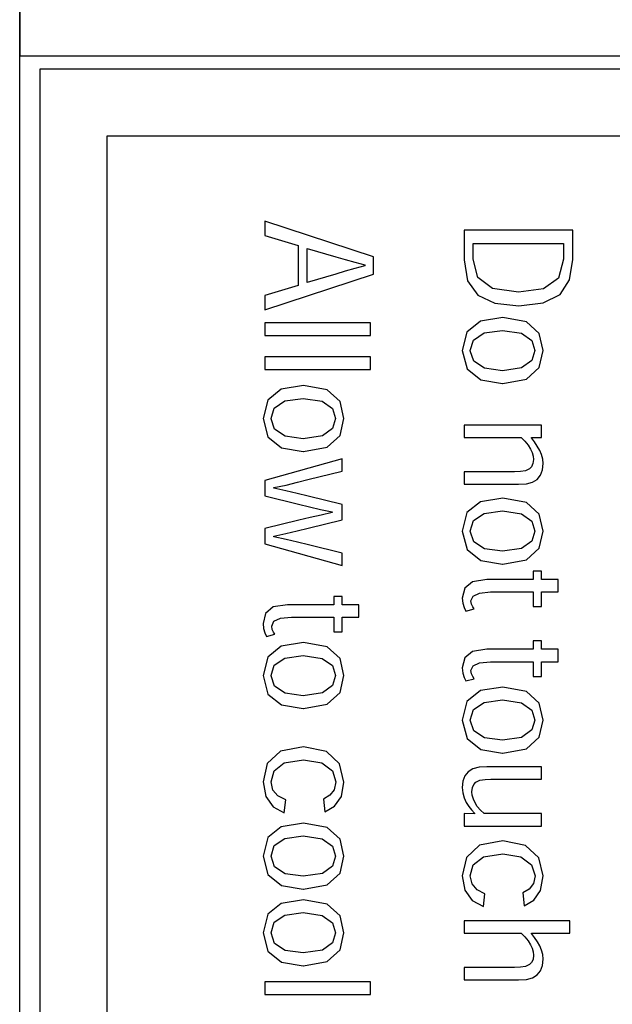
# Model space of a CAD drawing. Extents: x -840 to -217, y -121 to 557.
# Tile 62 of 145: x -437 to -428, y 209 to 224. Entities that reach past the tile are written whole.
import ezdxf

# ---------------------------------------------------------------- set-up
doc = ezdxf.new("R2010")
doc.units = 0
doc.header["$LTSCALE"] = 23.1
doc.layers.add('R912005577_AM_0', color=7, linetype='CONTINUOUS')

msp = doc.modelspace()

# ---------------------------------------------------------------- linework, layer by layer
at = {"layer": 'R912005577_AM_0', "color": 7}
for p, q in [((-437.083, 127.384), (-437.083, 333.384)), ((-437.083, 284.629), (-437.083, 223.384)), ((-437.083, 223.384), (-418.083, 223.384)), ((-436.779, 223.184), (-436.779, 176.686)), ((-417.787, 223.184), (-436.779, 223.184)), ((-435.779, 222.184), (-435.779, 177.686)), ((-423.589, 222.184), (-435.779, 222.184)), ((-433.415, 220.915), (-433.415, 220.7)), ((-431.789, 220.381), (-433.415, 220.915)), ((-430.434, 220.777), (-430.434, 220.336)), ((-428.808, 220.777), (-430.434, 220.777)), ((-428.808, 220.341), (-428.808, 220.777)), ((-433.415, 220.7), (-432.917, 220.551)), ((-432.917, 220.551), (-432.917, 219.953)), ((-432.782, 219.997), (-432.782, 220.505)), ((-432.782, 220.505), (-432.35, 220.378)), ((-430.297, 220.343), (-430.297, 220.578)), ((-430.297, 220.578), (-428.945, 220.578)), ((-428.945, 220.578), (-428.945, 220.346)), ((-432.35, 220.378), (-432.212, 220.338)), ((-432.212, 220.338), (-432.068, 220.298)), ((-432.068, 220.298), (-431.918, 220.258)), ((-431.789, 220.122), (-431.789, 220.381)), ((-430.434, 220.336), (-430.383, 220.022)), ((-430.228, 220.071), (-430.297, 220.343)), ((-428.945, 220.346), (-429.019, 220.063)), ((-428.854, 220.035), (-428.808, 220.341)), ((-432.211, 220.164), (-432.351, 220.123)), ((-432.069, 220.205), (-432.211, 220.164)), ((-431.918, 220.246), (-432.069, 220.205)), ((-431.918, 220.258), (-431.918, 220.246)), ((-433.415, 219.586), (-431.789, 220.122)), ((-432.351, 220.123), (-432.782, 219.997)), ((-430.383, 220.022), (-430.23, 219.809)), ((-430.009, 219.907), (-430.228, 220.071)), ((-429.019, 220.063), (-429.244, 219.902)), ((-428.998, 219.819), (-428.854, 220.035)), ((-432.917, 219.953), (-433.415, 219.803)), ((-429.62, 219.852), (-430.009, 219.907)), ((-429.244, 219.902), (-429.62, 219.852)), ((-433.415, 219.803), (-433.415, 219.586)), ((-430.23, 219.809), (-429.975, 219.687)), ((-429.249, 219.691), (-428.998, 219.819)), ((-429.975, 219.687), (-429.616, 219.648)), ((-429.616, 219.648), (-429.249, 219.691)), ((-430.187, 219.418), (-430.391, 219.255)), ((-429.856, 219.471), (-430.187, 219.418)), ((-429.502, 219.407), (-429.856, 219.471)), ((-429.309, 219.233), (-429.502, 219.407)), ((-433.415, 219.391), (-433.415, 219.203)), ((-431.834, 219.391), (-433.415, 219.391)), ((-431.834, 219.203), (-431.834, 219.391)), ((-430.391, 219.255), (-430.46, 218.978)), ((-430.135, 219.241), (-429.858, 219.279)), ((-429.858, 219.279), (-429.574, 219.236)), ((-433.415, 219.203), (-431.834, 219.203)), ((-430.341, 218.978), (-430.292, 219.136)), ((-430.292, 219.136), (-430.135, 219.241)), ((-429.574, 219.236), (-429.42, 219.127)), ((-429.42, 219.127), (-429.374, 218.978)), ((-429.251, 218.978), (-429.309, 219.233)), ((-430.46, 218.978), (-430.389, 218.704)), ((-430.341, 218.976), (-430.341, 218.978)), ((-430.288, 218.818), (-430.341, 218.976)), ((-429.374, 218.978), (-429.42, 218.83)), ((-429.309, 218.724), (-429.251, 218.978)), ((-433.415, 218.882), (-433.415, 218.694)), ((-431.834, 218.882), (-433.415, 218.882)), ((-431.834, 218.694), (-431.834, 218.882)), ((-430.128, 218.714), (-430.288, 218.818)), ((-429.42, 218.83), (-429.573, 218.72)), ((-433.415, 218.694), (-431.834, 218.694)), ((-430.389, 218.704), (-430.185, 218.539)), ((-429.858, 218.677), (-430.128, 218.714)), ((-429.573, 218.72), (-429.858, 218.677)), ((-429.502, 218.55), (-429.309, 218.724)), ((-430.185, 218.539), (-429.858, 218.485)), ((-429.856, 218.485), (-429.502, 218.55)), ((-433.168, 218.401), (-433.372, 218.238)), ((-432.837, 218.455), (-433.168, 218.401)), ((-432.483, 218.39), (-432.837, 218.455)), ((-432.29, 218.216), (-432.483, 218.39)), ((-429.858, 218.485), (-429.856, 218.485)), ((-433.372, 218.238), (-433.441, 217.961)), ((-433.273, 218.119), (-433.116, 218.224)), ((-433.116, 218.224), (-432.839, 218.263)), ((-432.839, 218.263), (-432.555, 218.22)), ((-433.322, 217.961), (-433.273, 218.119)), ((-432.555, 218.22), (-432.401, 218.11)), ((-432.401, 218.11), (-432.355, 217.961)), ((-432.232, 217.961), (-432.29, 218.216)), ((-433.441, 217.961), (-433.37, 217.687)), ((-433.322, 217.959), (-433.322, 217.961)), ((-433.269, 217.802), (-433.322, 217.959)), ((-432.355, 217.961), (-432.401, 217.813)), ((-432.29, 217.707), (-432.232, 217.961)), ((-433.109, 217.698), (-433.269, 217.802)), ((-432.401, 217.813), (-432.554, 217.703)), ((-430.434, 217.864), (-430.434, 217.677)), ((-429.277, 217.864), (-430.434, 217.864)), ((-429.277, 217.677), (-429.277, 217.864)), ((-433.37, 217.687), (-433.166, 217.523)), ((-432.839, 217.66), (-433.109, 217.698)), ((-432.554, 217.703), (-432.839, 217.66)), ((-432.483, 217.533), (-432.29, 217.707)), ((-430.434, 217.677), (-429.58, 217.677)), ((-429.58, 217.677), (-429.524, 217.622)), ((-429.426, 217.671), (-429.426, 217.68)), ((-429.426, 217.68), (-429.277, 217.677)), ((-429.38, 217.611), (-429.426, 217.671)), ((-433.166, 217.523), (-432.839, 217.468)), ((-432.837, 217.468), (-432.483, 217.533)), ((-429.524, 217.622), (-429.476, 217.562)), ((-429.476, 217.562), (-429.438, 217.504)), ((-429.438, 217.504), (-429.415, 217.453)), ((-429.338, 217.549), (-429.38, 217.611)), ((-429.302, 217.486), (-429.338, 217.549)), ((-429.275, 217.423), (-429.302, 217.486)), ((-432.258, 217.359), (-433.415, 217.034)), ((-432.839, 217.468), (-432.837, 217.468)), ((-432.258, 217.175), (-432.258, 217.359)), ((-429.415, 217.453), (-429.4, 217.401)), ((-429.395, 217.35), (-429.403, 217.287)), ((-429.4, 217.401), (-429.395, 217.35)), ((-429.257, 217.356), (-429.275, 217.423)), ((-429.251, 217.287), (-429.257, 217.356)), ((-429.456, 217.208), (-429.516, 217.181)), ((-429.424, 217.241), (-429.456, 217.208)), ((-429.403, 217.287), (-429.424, 217.241)), ((-429.29, 217.113), (-429.26, 217.193)), ((-429.26, 217.193), (-429.251, 217.287)), ((-432.924, 217.008), (-432.77, 217.048)), ((-432.77, 217.048), (-432.258, 217.175)), ((-430.434, 217.166), (-430.434, 216.978)), ((-429.678, 217.166), (-430.434, 217.166)), ((-429.591, 217.169), (-429.678, 217.166)), ((-429.516, 217.181), (-429.591, 217.169)), ((-429.41, 217.011), (-429.341, 217.052)), ((-429.341, 217.052), (-429.29, 217.113)), ((-433.415, 217.034), (-433.415, 216.806)), ((-433.28, 216.928), (-433.096, 216.967)), ((-433.28, 216.918), (-433.28, 216.928)), ((-433.099, 216.879), (-433.28, 216.918)), ((-433.096, 216.967), (-432.924, 217.008)), ((-430.434, 216.978), (-429.62, 216.978)), ((-429.62, 216.978), (-429.501, 216.986)), ((-429.501, 216.986), (-429.41, 217.011)), ((-433.415, 216.806), (-432.913, 216.681)), ((-432.929, 216.84), (-433.099, 216.879)), ((-432.765, 216.799), (-432.929, 216.84)), ((-432.258, 216.674), (-432.765, 216.799)), ((-429.856, 216.772), (-430.187, 216.718)), ((-429.502, 216.707), (-429.856, 216.772)), ((-432.913, 216.681), (-432.744, 216.642)), ((-432.744, 216.642), (-432.581, 216.603)), ((-432.581, 216.603), (-432.405, 216.566)), ((-432.258, 216.449), (-432.258, 216.674)), ((-430.187, 216.718), (-430.391, 216.555)), ((-429.309, 216.533), (-429.502, 216.707)), ((-432.734, 216.48), (-432.906, 216.44)), ((-432.574, 216.519), (-432.734, 216.48)), ((-432.405, 216.557), (-432.574, 216.519)), ((-432.405, 216.566), (-432.405, 216.557)), ((-430.391, 216.555), (-430.46, 216.278)), ((-430.292, 216.436), (-430.135, 216.541)), ((-430.135, 216.541), (-429.858, 216.58)), ((-429.858, 216.58), (-429.574, 216.537)), ((-429.574, 216.537), (-429.42, 216.427)), ((-429.251, 216.278), (-429.309, 216.533)), ((-432.906, 216.44), (-433.415, 216.316)), ((-433.415, 216.316), (-433.415, 216.087)), ((-432.931, 216.282), (-432.764, 216.323)), ((-432.764, 216.323), (-432.258, 216.449)), ((-430.341, 216.278), (-430.292, 216.436)), ((-429.42, 216.427), (-429.374, 216.278)), ((-433.28, 216.203), (-433.103, 216.242)), ((-433.28, 216.194), (-433.28, 216.203)), ((-433.097, 216.154), (-433.28, 216.194)), ((-433.103, 216.242), (-432.931, 216.282)), ((-430.46, 216.278), (-430.389, 216.004)), ((-430.341, 216.276), (-430.341, 216.278)), ((-430.288, 216.119), (-430.341, 216.276)), ((-429.374, 216.278), (-429.42, 216.13)), ((-429.309, 216.024), (-429.251, 216.278)), ((-433.415, 216.087), (-432.258, 215.762)), ((-432.926, 216.114), (-433.097, 216.154)), ((-432.761, 216.073), (-432.926, 216.114)), ((-432.258, 215.947), (-432.761, 216.073)), ((-430.128, 216.015), (-430.288, 216.119)), ((-429.858, 215.978), (-430.128, 216.015)), ((-429.573, 216.02), (-429.858, 215.978)), ((-429.42, 216.13), (-429.573, 216.02)), ((-429.502, 215.85), (-429.309, 216.024)), ((-432.258, 215.762), (-432.258, 215.947)), ((-430.389, 216.004), (-430.185, 215.84)), ((-430.185, 215.84), (-429.858, 215.785)), ((-429.858, 215.785), (-429.856, 215.785)), ((-429.856, 215.785), (-429.502, 215.85)), ((-429.402, 215.678), (-429.402, 215.556)), ((-429.277, 215.678), (-429.402, 215.678)), ((-429.277, 215.556), (-429.277, 215.678)), ((-430.424, 215.426), (-430.46, 215.276)), ((-430.307, 215.522), (-430.424, 215.426)), ((-430.093, 215.556), (-430.307, 215.522)), ((-429.402, 215.556), (-430.093, 215.556)), ((-429.026, 215.556), (-429.277, 215.556)), ((-429.026, 215.368), (-429.026, 215.556)), ((-432.384, 215.3), (-432.384, 215.177)), ((-432.258, 215.3), (-432.384, 215.3)), ((-432.258, 215.177), (-432.258, 215.3)), ((-430.33, 215.236), (-430.298, 215.307)), ((-430.298, 215.307), (-430.201, 215.352)), ((-430.201, 215.352), (-430.036, 215.368)), ((-430.036, 215.368), (-429.402, 215.368)), ((-429.402, 215.368), (-429.402, 215.15)), ((-429.277, 215.15), (-429.277, 215.368)), ((-429.277, 215.368), (-429.026, 215.368)), ((-433.288, 215.144), (-433.405, 215.048)), ((-433.074, 215.177), (-433.288, 215.144)), ((-432.384, 215.177), (-433.074, 215.177)), ((-432.007, 215.177), (-432.258, 215.177)), ((-432.007, 214.99), (-432.007, 215.177)), ((-430.46, 215.276), (-430.452, 215.199)), ((-430.452, 215.199), (-430.433, 215.135)), ((-430.433, 215.135), (-430.409, 215.082)), ((-430.322, 215.186), (-430.33, 215.236)), ((-430.305, 215.145), (-430.322, 215.186)), ((-430.285, 215.114), (-430.305, 215.145)), ((-429.402, 215.15), (-429.277, 215.15)), ((-433.405, 215.048), (-433.441, 214.898)), ((-433.182, 214.974), (-433.017, 214.99)), ((-433.017, 214.99), (-432.384, 214.99)), ((-432.384, 214.99), (-432.384, 214.771)), ((-432.258, 214.771), (-432.258, 214.99)), ((-432.258, 214.99), (-432.007, 214.99)), ((-430.409, 215.082), (-430.285, 215.114)), ((-433.441, 214.898), (-433.433, 214.821)), ((-433.311, 214.857), (-433.279, 214.929)), ((-433.303, 214.808), (-433.311, 214.857)), ((-433.279, 214.929), (-433.182, 214.974)), ((-433.433, 214.821), (-433.413, 214.756)), ((-433.413, 214.756), (-433.39, 214.703)), ((-433.39, 214.703), (-433.266, 214.735)), ((-433.286, 214.767), (-433.303, 214.808)), ((-433.266, 214.735), (-433.286, 214.767)), ((-432.384, 214.771), (-432.258, 214.771)), ((-433.168, 214.557), (-433.372, 214.394)), ((-432.837, 214.61), (-433.168, 214.557)), ((-432.483, 214.546), (-432.837, 214.61)), ((-432.29, 214.372), (-432.483, 214.546)), ((-429.402, 214.635), (-429.402, 214.513)), ((-429.277, 214.635), (-429.402, 214.635)), ((-429.277, 214.513), (-429.277, 214.635)), ((-433.372, 214.394), (-433.441, 214.117)), ((-433.116, 214.38), (-432.839, 214.418)), ((-432.839, 214.418), (-432.555, 214.375)), ((-430.307, 214.479), (-430.424, 214.383)), ((-430.093, 214.513), (-430.307, 214.479)), ((-429.402, 214.513), (-430.093, 214.513)), ((-429.026, 214.513), (-429.277, 214.513)), ((-429.026, 214.325), (-429.026, 214.513)), ((-433.322, 214.117), (-433.273, 214.275)), ((-433.273, 214.275), (-433.116, 214.38)), ((-432.555, 214.375), (-432.401, 214.266)), ((-432.401, 214.266), (-432.355, 214.117)), ((-432.232, 214.117), (-432.29, 214.372)), ((-430.424, 214.383), (-430.46, 214.233)), ((-430.33, 214.192), (-430.298, 214.264)), ((-430.298, 214.264), (-430.201, 214.309)), ((-430.201, 214.309), (-430.036, 214.325)), ((-430.036, 214.325), (-429.402, 214.325)), ((-429.402, 214.325), (-429.402, 214.106)), ((-429.277, 214.106), (-429.277, 214.325)), ((-429.277, 214.325), (-429.026, 214.325)), ((-433.441, 214.117), (-433.37, 213.842)), ((-433.322, 214.115), (-433.322, 214.117)), ((-433.269, 213.957), (-433.322, 214.115)), ((-432.355, 214.117), (-432.401, 213.969)), ((-432.29, 213.863), (-432.232, 214.117)), ((-430.46, 214.233), (-430.452, 214.156)), ((-430.452, 214.156), (-430.433, 214.091)), ((-430.322, 214.143), (-430.33, 214.192)), ((-430.305, 214.102), (-430.322, 214.143)), ((-430.285, 214.07), (-430.305, 214.102)), ((-429.402, 214.106), (-429.277, 214.106)), ((-433.109, 213.853), (-433.269, 213.957)), ((-432.401, 213.969), (-432.554, 213.859)), ((-430.433, 214.091), (-430.409, 214.038)), ((-430.409, 214.038), (-430.285, 214.07)), ((-433.37, 213.842), (-433.166, 213.678)), ((-432.839, 213.816), (-433.109, 213.853)), ((-432.554, 213.859), (-432.839, 213.816)), ((-432.483, 213.688), (-432.29, 213.863)), ((-430.187, 213.892), (-430.391, 213.729)), ((-429.856, 213.945), (-430.187, 213.892)), ((-429.502, 213.881), (-429.856, 213.945)), ((-429.309, 213.707), (-429.502, 213.881)), ((-433.166, 213.678), (-432.839, 213.624)), ((-432.837, 213.624), (-432.483, 213.688)), ((-430.391, 213.729), (-430.46, 213.452)), ((-430.292, 213.61), (-430.135, 213.715)), ((-430.135, 213.715), (-429.858, 213.753)), ((-429.858, 213.753), (-429.574, 213.711)), ((-429.574, 213.711), (-429.42, 213.601)), ((-429.251, 213.452), (-429.309, 213.707)), ((-432.839, 213.624), (-432.837, 213.624)), ((-430.341, 213.452), (-430.292, 213.61)), ((-429.42, 213.601), (-429.374, 213.452)), ((-430.46, 213.452), (-430.389, 213.178)), ((-430.341, 213.45), (-430.341, 213.452)), ((-430.288, 213.292), (-430.341, 213.45)), ((-429.374, 213.452), (-429.42, 213.304)), ((-429.309, 213.198), (-429.251, 213.452)), ((-430.128, 213.189), (-430.288, 213.292)), ((-429.42, 213.304), (-429.573, 213.194)), ((-430.389, 213.178), (-430.185, 213.013)), ((-429.858, 213.151), (-430.128, 213.189)), ((-429.573, 213.194), (-429.858, 213.151)), ((-429.502, 213.024), (-429.309, 213.198)), ((-433.182, 212.986), (-433.379, 212.804)), ((-432.834, 213.051), (-433.182, 212.986)), ((-432.494, 212.983), (-432.834, 213.051)), ((-432.296, 212.797), (-432.494, 212.983)), ((-430.185, 213.013), (-429.858, 212.959)), ((-429.858, 212.959), (-429.856, 212.959)), ((-429.856, 212.959), (-429.502, 213.024)), ((-433.379, 212.804), (-433.441, 212.529)), ((-433.277, 212.692), (-433.125, 212.812)), ((-433.125, 212.812), (-432.835, 212.859)), ((-432.835, 212.859), (-432.563, 212.813)), ((-432.563, 212.813), (-432.404, 212.694)), ((-432.232, 212.525), (-432.296, 212.797)), ((-433.321, 212.529), (-433.277, 212.692)), ((-432.404, 212.694), (-432.352, 212.527)), ((-430.371, 212.68), (-430.421, 212.618)), ((-430.302, 212.721), (-430.371, 212.68)), ((-430.21, 212.746), (-430.302, 212.721)), ((-430.091, 212.754), (-430.21, 212.746)), ((-429.277, 212.754), (-430.091, 212.754)), ((-429.277, 212.566), (-429.277, 212.754)), ((-433.441, 212.529), (-433.401, 212.311)), ((-433.294, 212.405), (-433.321, 212.529)), ((-432.352, 212.527), (-432.376, 212.411)), ((-432.27, 212.309), (-432.232, 212.525)), ((-430.451, 212.538), (-430.46, 212.443)), ((-430.421, 212.618), (-430.451, 212.538)), ((-430.308, 212.444), (-430.286, 212.491)), ((-430.286, 212.491), (-430.256, 212.524)), ((-430.256, 212.524), (-430.196, 212.551)), ((-430.196, 212.551), (-430.12, 212.563)), ((-430.12, 212.563), (-430.032, 212.566)), ((-430.032, 212.566), (-429.277, 212.566)), ((-433.218, 212.318), (-433.294, 212.405)), ((-432.376, 212.411), (-432.441, 212.329)), ((-430.46, 212.443), (-430.453, 212.364)), ((-430.453, 212.364), (-430.432, 212.288)), ((-430.316, 212.381), (-430.308, 212.444)), ((-430.311, 212.327), (-430.316, 212.381)), ((-433.401, 212.311), (-433.292, 212.157)), ((-433.103, 212.26), (-433.218, 212.318)), ((-433.125, 212.067), (-433.103, 212.26)), ((-432.441, 212.329), (-432.535, 212.271)), ((-432.535, 212.271), (-432.516, 212.08)), ((-432.371, 212.164), (-432.27, 212.309)), ((-430.432, 212.288), (-430.4, 212.217)), ((-430.4, 212.217), (-430.364, 212.162)), ((-430.295, 212.271), (-430.311, 212.327)), ((-430.27, 212.215), (-430.295, 212.271)), ((-430.236, 212.162), (-430.27, 212.215)), ((-433.292, 212.157), (-433.125, 212.067)), ((-432.516, 212.08), (-432.371, 212.164)), ((-430.434, 212.053), (-430.434, 211.865)), ((-430.28, 212.05), (-430.434, 212.053)), ((-430.364, 212.162), (-430.324, 212.11)), ((-430.324, 212.11), (-430.28, 212.058)), ((-430.28, 212.058), (-430.28, 212.05)), ((-430.19, 212.107), (-430.236, 212.162)), ((-430.134, 212.053), (-430.19, 212.107)), ((-429.277, 212.053), (-430.134, 212.053)), ((-429.277, 211.865), (-429.277, 212.053)), ((-432.837, 211.911), (-433.168, 211.857)), ((-432.483, 211.846), (-432.837, 211.911)), ((-433.168, 211.857), (-433.372, 211.694)), ((-432.29, 211.672), (-432.483, 211.846)), ((-430.434, 211.865), (-429.277, 211.865)), ((-433.372, 211.694), (-433.441, 211.417)), ((-433.273, 211.575), (-433.116, 211.68)), ((-433.116, 211.68), (-432.839, 211.719)), ((-432.839, 211.719), (-432.555, 211.676)), ((-432.555, 211.676), (-432.401, 211.566)), ((-432.232, 211.417), (-432.29, 211.672)), ((-429.853, 211.646), (-430.202, 211.581)), ((-429.513, 211.578), (-429.853, 211.646)), ((-433.322, 211.417), (-433.273, 211.575)), ((-432.401, 211.566), (-432.355, 211.417)), ((-430.202, 211.581), (-430.398, 211.399)), ((-430.144, 211.407), (-429.854, 211.454)), ((-429.854, 211.454), (-429.582, 211.409)), ((-429.315, 211.393), (-429.513, 211.578)), ((-433.441, 211.417), (-433.37, 211.143)), ((-433.322, 211.415), (-433.322, 211.417)), ((-433.269, 211.258), (-433.322, 211.415)), ((-432.355, 211.417), (-432.401, 211.269)), ((-432.29, 211.163), (-432.232, 211.417)), ((-430.398, 211.399), (-430.46, 211.124)), ((-430.296, 211.287), (-430.144, 211.407)), ((-429.582, 211.409), (-429.423, 211.289)), ((-429.251, 211.121), (-429.315, 211.393)), ((-433.109, 211.154), (-433.269, 211.258)), ((-432.554, 211.159), (-432.839, 211.116)), ((-432.401, 211.269), (-432.554, 211.159)), ((-432.483, 210.989), (-432.29, 211.163)), ((-430.34, 211.125), (-430.296, 211.287)), ((-429.423, 211.289), (-429.371, 211.123)), ((-433.37, 211.143), (-433.166, 210.979)), ((-432.839, 211.116), (-433.109, 211.154)), ((-430.46, 211.124), (-430.42, 210.906)), ((-430.313, 211.001), (-430.34, 211.125)), ((-429.371, 211.123), (-429.395, 211.007)), ((-429.289, 210.904), (-429.251, 211.121)), ((-433.166, 210.979), (-432.839, 210.924)), ((-432.839, 210.924), (-432.837, 210.924)), ((-432.837, 210.924), (-432.483, 210.989)), ((-430.42, 210.906), (-430.311, 210.752)), ((-430.237, 210.913), (-430.313, 211.001)), ((-430.122, 210.856), (-430.237, 210.913)), ((-429.46, 210.924), (-429.554, 210.867)), ((-429.554, 210.867), (-429.535, 210.676)), ((-429.395, 211.007), (-429.46, 210.924)), ((-429.39, 210.759), (-429.289, 210.904)), ((-432.837, 210.764), (-433.168, 210.711)), ((-432.483, 210.7), (-432.837, 210.764)), ((-430.311, 210.752), (-430.144, 210.663)), ((-430.144, 210.663), (-430.122, 210.856)), ((-429.535, 210.676), (-429.39, 210.759)), ((-433.168, 210.711), (-433.372, 210.548)), ((-433.116, 210.534), (-432.839, 210.572)), ((-432.839, 210.572), (-432.555, 210.529)), ((-432.29, 210.526), (-432.483, 210.7)), ((-433.372, 210.548), (-433.441, 210.271)), ((-433.322, 210.271), (-433.273, 210.429)), ((-433.273, 210.429), (-433.116, 210.534)), ((-432.555, 210.529), (-432.401, 210.42)), ((-432.401, 210.42), (-432.355, 210.271)), ((-432.232, 210.271), (-432.29, 210.526)), ((-430.434, 210.452), (-430.434, 210.264)), ((-428.853, 210.452), (-430.434, 210.452)), ((-428.853, 210.264), (-428.853, 210.452)), ((-433.441, 210.271), (-433.37, 209.996)), ((-433.322, 210.269), (-433.322, 210.271)), ((-432.355, 210.271), (-432.401, 210.123)), ((-432.29, 210.017), (-432.232, 210.271)), ((-433.269, 210.111), (-433.322, 210.269)), ((-430.434, 210.264), (-429.58, 210.264)), ((-429.58, 210.264), (-429.524, 210.21)), ((-429.524, 210.21), (-429.476, 210.15)), ((-429.476, 210.15), (-429.438, 210.092)), ((-429.425, 210.259), (-429.425, 210.264)), ((-429.425, 210.264), (-428.853, 210.264)), ((-429.379, 210.199), (-429.425, 210.259)), ((-429.337, 210.137), (-429.379, 210.199)), ((-429.302, 210.074), (-429.337, 210.137)), ((-433.37, 209.996), (-433.166, 209.832)), ((-433.109, 210.007), (-433.269, 210.111)), ((-432.839, 209.97), (-433.109, 210.007)), ((-432.554, 210.013), (-432.839, 209.97)), ((-432.401, 210.123), (-432.554, 210.013)), ((-432.483, 209.842), (-432.29, 210.017)), ((-429.438, 210.092), (-429.414, 210.04)), ((-429.414, 210.04), (-429.4, 209.987)), ((-429.4, 209.987), (-429.395, 209.936)), ((-429.275, 210.011), (-429.302, 210.074)), ((-429.257, 209.944), (-429.275, 210.011)), ((-433.166, 209.832), (-432.839, 209.778)), ((-432.837, 209.778), (-432.483, 209.842)), ((-429.402, 209.874), (-429.423, 209.829)), ((-429.395, 209.936), (-429.402, 209.874)), ((-429.26, 209.78), (-429.251, 209.875)), ((-429.251, 209.875), (-429.257, 209.944)), ((-432.839, 209.778), (-432.837, 209.778)), ((-430.434, 209.753), (-430.434, 209.565)), ((-429.679, 209.753), (-430.434, 209.753)), ((-429.591, 209.756), (-429.679, 209.753)), ((-429.515, 209.769), (-429.591, 209.756)), ((-429.455, 209.796), (-429.515, 209.769)), ((-429.423, 209.829), (-429.455, 209.796)), ((-429.341, 209.64), (-429.29, 209.701)), ((-429.29, 209.701), (-429.26, 209.78)), ((-433.415, 209.537), (-433.415, 209.349)), ((-431.834, 209.537), (-433.415, 209.537)), ((-431.834, 209.349), (-431.834, 209.537)), ((-430.434, 209.565), (-429.62, 209.565)), ((-429.62, 209.565), (-429.501, 209.574)), ((-429.501, 209.574), (-429.41, 209.599)), ((-429.41, 209.599), (-429.341, 209.64)), ((-433.415, 209.349), (-431.834, 209.349))]:
    msp.add_line(p, q, dxfattribs=at)

doc.saveas('drawing.dxf')
